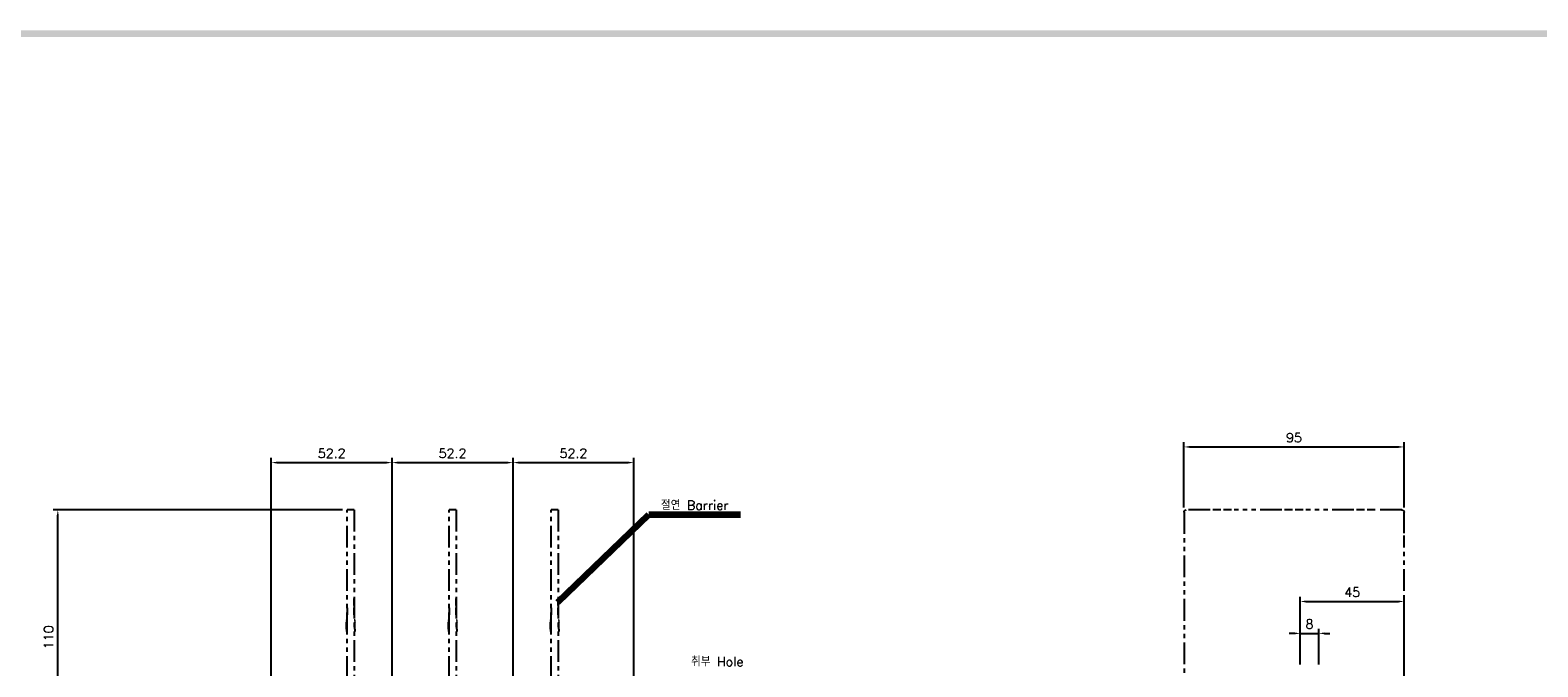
# Model space of a CAD drawing. Extents: x -2189 to 2710, y -907 to 1829.
# Tile 22 of 23: x -1017 to -366, y 1544 to 1818. Entities that reach past the tile are written whole.
import ezdxf

# ---------------------------------------------------------------- set-up
doc = ezdxf.new("R2010")
doc.units = 0
doc.header["$LTSCALE"] = 3
doc.header["$MEASUREMENT"] = 0
doc.linetypes.add('CENTER', pattern=[2, 1.25, -0.25, 0.25, -0.25])
doc.linetypes.add('PHANTOM2', pattern=[1.25, 0.625, -0.125, 0.125, -0.125, 0.125, -0.125])
doc.layers.get('Defpoints').update_dxf_attribs({"linetype": 'CONTINUOUS'})
for name, color, linetype in [('ce', 4, 'CENTER'), ('di', 3, 'CONTINUOUS'), ('DIM', 3, 'CONTINUOUS'), ('dwg', 7, 'CONTINUOUS'), ('TOP', 7, 'CONTINUOUS')]:
    doc.layers.add(name, color=color, linetype=linetype)
doc.styles.add('KIM', font='ROMANS.shx', dxfattribs={"height": 5, "bigfont": 'GSG1.shx'})
doc.styles.get("Standard").update_dxf_attribs({"font": 'romans.shx', "height": 4, "bigfont": 'ghs.shx'})
doc.dimstyles.get("Standard").update_dxf_attribs({"dimtxt": 0.18, "dimasz": 0.18, "dimexe": 0.18, "dimexo": 0.0625, "dimgap": 0.09, "dimtad": 0, "dimtih": 1, "dimtoh": 1, "dimdec": 4, "dimzin": 0, "dimdsep": 46, "dimtxsty": 'Standard', "dimcen": 0.09, "dimadec": 0, "dimazin": 0, "dimtfac": 1, "dimtdec": 4, "dimtofl": 0, "dimtmove": 0, "dimatfit": 3, "dimfxl": 0, "dimtolj": 1, "dimtzin": 0, "dimarcsym": 0})
doc.dimstyles.new('STANDARD$0', dxfattribs={"dimtxt": 5, "dimasz": 5, "dimexe": 1, "dimexo": 2, "dimgap": 2, "dimtad": 1, "dimdec": 4, "dimzin": 12, "dimdsep": 46, "dimtxsty": 'KIM', "dimcen": -1, "dimdle": 0.1, "dimadec": 0, "dimazin": 0, "dimtfac": 1, "dimtdec": 4, "dimtmove": 0, "dimatfit": 3, "dimfxl": 0, "dimtolj": 1, "dimtzin": 0, "dimarcsym": 0})

# ---------------------------------------------------------------- blocks, each defined once
blk = doc.blocks.new('*D13')
at = {"layer": 'Defpoints', "color": 0}
for p in [(-861.06, 1631.81), (-913.21, 1537.18), (-861.06, 1537.18)]:
    blk.add_point(p, dxfattribs=at)
at = {"layer": 'di'}
for p, q in [((-913.21, 1539.18), (-913.21, 1633.81)), ((-861.06, 1539.18), (-861.06, 1633.81)), ((-910.81, 1631.81), (-863.46, 1631.81))]:
    blk.add_line(p, q, dxfattribs=at)
for points in [[(-910.81, 1632.21), (-910.81, 1631.41), (-913.21, 1631.81)], [(-863.46, 1632.21), (-863.46, 1631.41), (-861.06, 1631.81)]]:
    blk.add_solid(points, dxfattribs=at)
at = {"layer": 'di', "insert": (-887.13, 1635.81), "char_height": 4, "attachment_point": 5}
blk.add_mtext('\\A1;52.2', dxfattribs=at)
blk = doc.blocks.new('*D14')
at = {"layer": 'Defpoints', "color": 0}
for p in [(-808.86, 1631.81), (-861.06, 1537.18), (-808.86, 1537.18)]:
    blk.add_point(p, dxfattribs=at)
at = {"layer": 'di'}
for p, q in [((-861.06, 1539.18), (-861.06, 1633.81)), ((-808.86, 1539.18), (-808.86, 1633.81)), ((-858.66, 1631.81), (-811.26, 1631.81))]:
    blk.add_line(p, q, dxfattribs=at)
for points in [[(-858.66, 1632.21), (-858.66, 1631.41), (-861.06, 1631.81)], [(-811.26, 1632.21), (-811.26, 1631.41), (-808.86, 1631.81)]]:
    blk.add_solid(points, dxfattribs=at)
at = {"layer": 'di', "insert": (-834.96, 1635.81), "char_height": 4, "attachment_point": 5}
blk.add_mtext('\\A1;52.2', dxfattribs=at)
blk = doc.blocks.new('*D15')
at = {"layer": 'Defpoints', "color": 0}
for p in [(-756.71, 1631.81), (-808.86, 1537.18), (-756.71, 1537.18)]:
    blk.add_point(p, dxfattribs=at)
at = {"layer": 'di'}
for p, q in [((-808.86, 1539.18), (-808.86, 1633.81)), ((-756.71, 1539.18), (-756.71, 1633.81)), ((-806.46, 1631.81), (-759.11, 1631.81))]:
    blk.add_line(p, q, dxfattribs=at)
for points in [[(-806.46, 1632.21), (-806.46, 1631.41), (-808.86, 1631.81)], [(-759.11, 1632.21), (-759.11, 1631.41), (-756.71, 1631.81)]]:
    blk.add_solid(points, dxfattribs=at)
at = {"layer": 'di', "insert": (-782.78, 1635.81), "char_height": 4, "attachment_point": 5}
blk.add_mtext('\\A1;52.2', dxfattribs=at)
blk = doc.blocks.new('*D26')
at = {"layer": 'Defpoints', "color": 0}
for p in [(-424.2, 1571.91), (-469, 1542.68), (-424.2, 1494.18)]:
    blk.add_point(p, dxfattribs=at)
at = {"layer": 'di'}
for p, q in [((-469, 1544.68), (-469, 1573.91)), ((-466.6, 1571.91), (-426.6, 1571.91)), ((-424.2, 1496.18), (-424.2, 1573.91))]:
    blk.add_line(p, q, dxfattribs=at)
for points in [[(-466.6, 1572.31), (-466.6, 1571.51), (-469, 1571.91)], [(-426.6, 1572.31), (-426.6, 1571.51), (-424.2, 1571.91)]]:
    blk.add_solid(points, dxfattribs=at)
at = {"layer": 'di', "insert": (-446.6, 1575.91), "char_height": 4, "attachment_point": 5}
blk.add_mtext('\\A1;45', dxfattribs=at)
blk = doc.blocks.new('*D27')
at = {"layer": 'Defpoints', "color": 0}
for p in [(-461, 1558.15), (-469, 1542.68), (-461, 1542.68)]:
    blk.add_point(p, dxfattribs=at)
at = {"layer": 'di'}
for p, q in [((-471.4, 1558.15), (-473.8, 1558.15)), ((-469, 1544.68), (-469, 1560.15)), ((-469, 1558.15), (-461, 1558.15)), ((-461, 1544.68), (-461, 1560.15)), ((-458.6, 1558.15), (-456.2, 1558.15))]:
    blk.add_line(p, q, dxfattribs=at)
for points in [[(-471.4, 1558.55), (-471.4, 1557.75), (-469, 1558.15)], [(-458.6, 1558.55), (-458.6, 1557.75), (-461, 1558.15)]]:
    blk.add_solid(points, dxfattribs=at)
at = {"layer": 'di', "insert": (-465, 1562.15), "char_height": 4, "attachment_point": 5}
blk.add_mtext('\\A1;8', dxfattribs=at)
blk = doc.blocks.new('12853129')
at = {"layer": 'ce', "linetype": 'PHANTOM2'}
for p, q in [((-954.29, 1837.76), (-954.27, 1837.86)), ((-954.29, 1837.76), (-954.29, 1823.23)), ((-954.26, 1837.87), (-954.23, 1837.89)), ((-954.23, 1837.9), (-954.2, 1837.93)), ((-954.19, 1837.93), (-954.09, 1837.96)), ((-952.03, 1837.96), (-954.09, 1837.96)), ((-951.11, 1837.96), (-951.8, 1837.96)), ((-950.19, 1837.96), (-950.88, 1837.96)), ((-945.83, 1837.96), (-949.96, 1837.96)), ((-944.91, 1837.96), (-945.6, 1837.96)), ((-943.99, 1837.96), (-944.68, 1837.96)), ((-939.63, 1837.96), (-943.76, 1837.96)), ((-938.71, 1837.96), (-939.4, 1837.96)), ((-937.79, 1837.96), (-938.48, 1837.96)), ((-935.49, 1837.96), (-937.56, 1837.96)), ((-935.49, 1837.96), (-935.39, 1837.93)), ((-935.38, 1837.93), (-935.36, 1837.9)), ((-935.35, 1837.89), (-935.33, 1837.87)), ((-935.32, 1837.86), (-935.29, 1837.76)), ((-935.29, 1835.94), (-935.29, 1837.76)), ((-935.29, 1815.96), (-935.29, 1835.74)), ((-954.29, 1823.23), (-954.29, 1819.59)), ((-954.29, 1819.39), (-954.29, 1818.79)), ((-954.29, 1818.58), (-954.29, 1817.98)), ((-954.29, 1817.78), (-954.29, 1815.96)), ((-954.29, 1815.96), (-953.29, 1815.96)), ((-953.96, 1815.96), (-954.29, 1815.96)), ((-954.29, 1815.93), (-954.29, 1814.96)), ((-954.29, 1815.93), (-954.29, 1815.92)), ((-954.29, 1815.92), (-954.29, 1815.91)), ((-954.29, 1815.9), (-954.29, 1815.88)), ((-954.29, 1815.88), (-954.29, 1815.57))]:
    blk.add_line(p, q, dxfattribs=at)
blk = doc.blocks.new('ftuseduets')
at = {"layer": 'DIM', "color": 4, "linetype": 'PHANTOM2', "ltscale": 0.2}
for p, q in [((507.83, 171.36), (507.98, 172.45)), ((509.01, 172.45), (509.16, 171.36))]:
    blk.add_line(p, q, dxfattribs=at)
for centre, radius, start, end in [((508.08, 172.43), 0.1, 90, 171.87), ((508.91, 172.43), 0.1, 8.2422, 90), ((508.03, 171.33), 0.2, 171.87, 270), ((508.96, 171.33), 0.2, 270, 8.2422)]:
    blk.add_arc(centre, radius, start, end, dxfattribs=at)
at = {"layer": 'TOP', "color": 4, "linetype": 'PHANTOM2'}
for p, q in [((508.2, 172.53), (508.2, 194.53)), ((508.8, 194.53), (508.2, 194.53)), ((508.8, 194.53), (508.8, 172.53)), ((508.8, 186.26), (508.8, 186.86)), ((508.16, 185.03), (508.14, 185.03)), ((508.14, 185.03), (508.14, 184.97)), ((508.14, 184.96), (508.14, 184.94)), ((508.14, 184.93), (508.14, 184.91)), ((508.14, 184.9), (508.14, 184.83)), ((508.16, 185.03), (508.16, 185.03)), ((508.17, 185.03), (508.17, 185.03)), ((508.2, 185.03), (508.18, 185.03)), ((508.2, 186.06), (508.2, 185.45)), ((508.8, 185.45), (508.8, 186.06)), ((508.8, 185.03), (508.82, 185.03)), ((508.82, 185.03), (508.82, 185.03)), ((508.83, 185.03), (508.83, 185.03)), ((508.84, 185.03), (508.86, 185.03)), ((508.86, 185.03), (508.86, 184.97)), ((508.86, 184.96), (508.86, 184.94)), ((508.86, 184.93), (508.86, 184.91)), ((508.86, 184.9), (508.86, 184.83)), ((508.14, 184.63), (508.14, 184.83)), ((508.16, 184.83), (508.14, 184.83)), ((508.14, 184.54), (508.14, 184.61)), ((508.14, 184.45), (508.14, 184.52)), ((508.14, 184.23), (508.14, 184.43)), ((508.14, 184.23), (508.14, 184.17)), ((508.16, 184.23), (508.14, 184.23)), ((508.14, 184.16), (508.14, 184.14)), ((508.14, 184.13), (508.14, 184.11)), ((508.14, 184.1), (508.14, 184.03)), ((508.16, 184.03), (508.14, 184.03)), ((508.16, 184.83), (508.16, 184.83)), ((508.16, 184.23), (508.16, 184.23)), ((508.16, 184.03), (508.16, 184.03)), ((508.17, 184.83), (508.17, 184.83)), ((508.17, 184.23), (508.17, 184.23)), ((508.17, 184.03), (508.17, 184.03)), ((508.2, 184.83), (508.18, 184.83)), ((508.2, 184.23), (508.18, 184.23)), ((508.2, 184.03), (508.18, 184.03)), ((508.8, 184.83), (508.82, 184.83)), ((508.8, 184.23), (508.82, 184.23)), ((508.8, 184.03), (508.82, 184.03)), ((508.82, 184.83), (508.82, 184.83)), ((508.82, 184.23), (508.82, 184.23)), ((508.82, 184.03), (508.82, 184.03)), ((508.83, 184.83), (508.83, 184.83)), ((508.83, 184.23), (508.83, 184.23)), ((508.83, 184.03), (508.83, 184.03)), ((508.84, 184.83), (508.86, 184.83)), ((508.84, 184.23), (508.86, 184.23)), ((508.84, 184.03), (508.86, 184.03)), ((508.86, 184.63), (508.86, 184.83)), ((508.86, 184.54), (508.86, 184.61)), ((508.86, 184.45), (508.86, 184.52)), ((508.86, 184.23), (508.86, 184.43)), ((508.86, 184.23), (508.86, 184.17)), ((508.86, 184.16), (508.86, 184.14)), ((508.86, 184.13), (508.86, 184.11)), ((508.86, 184.1), (508.86, 184.03))]:
    blk.add_line(p, q, dxfattribs=at)
at = {"layer": 'TOP', "color": 4, "linetype": 'PHANTOM2', "ltscale": 0.2}
for p, q in [((508.2, 172.53), (508.08, 172.53)), ((508.91, 172.53), (508.8, 172.53)), ((508.83, 172.53), (508.8, 172.53)), ((508.85, 172.53), (508.84, 172.53)), ((508.87, 172.53), (508.85, 172.53)), ((508.91, 172.53), (508.87, 172.53)), ((508.96, 171.13), (508.03, 171.13))]:
    blk.add_line(p, q, dxfattribs=at)
blk = doc.blocks.new('123126')
at = {"layer": 'ce'}
blk.add_blockref('ftuseduets', (-1607.61, 1643.43), dxfattribs=at)
blk = doc.blocks.new('*D114')
at = {"layer": 'Defpoints', "color": 0}
for p in [(-424.2, 1638.57), (-519.2, 1610.48), (-424.2, 1610.48)]:
    blk.add_point(p, dxfattribs=at)
at = {"layer": 'di'}
for p, q in [((-519.2, 1612.48), (-519.2, 1640.57)), ((-424.2, 1612.48), (-424.2, 1640.57)), ((-516.8, 1638.57), (-426.6, 1638.57))]:
    blk.add_line(p, q, dxfattribs=at)
for points in [[(-516.8, 1638.97), (-516.8, 1638.17), (-519.2, 1638.57)], [(-426.6, 1638.97), (-426.6, 1638.17), (-424.2, 1638.57)]]:
    blk.add_solid(points, dxfattribs=at)
at = {"layer": 'di', "insert": (-471.7, 1642.57), "char_height": 4, "attachment_point": 5}
blk.add_mtext('\\A1;95', dxfattribs=at)
blk = doc.blocks.new('*D118')
at = {"layer": 'Defpoints', "color": 0}
for p in [(-1005.37, 1611.48), (-880.46, 1611.48), (-923.68, 1501.48)]:
    blk.add_point(p, dxfattribs=at)
at = {"layer": 'di'}
for p, q in [((-882.46, 1611.48), (-1007.37, 1611.48)), ((-1005.37, 1503.88), (-1005.37, 1609.08)), ((-925.68, 1501.48), (-1007.37, 1501.48))]:
    blk.add_line(p, q, dxfattribs=at)
for points in [[(-1005.77, 1609.08), (-1004.97, 1609.08), (-1005.37, 1611.48)], [(-1005.77, 1503.88), (-1004.97, 1503.88), (-1005.37, 1501.48)]]:
    blk.add_solid(points, dxfattribs=at)
at = {"layer": 'di', "insert": (-1009.37, 1556.48), "char_height": 4, "attachment_point": 5, "rotation": 90}
blk.add_mtext('\\A1;110', dxfattribs=at)

msp = doc.modelspace()

# ---------------------------------------------------------------- linework, layer by layer
at = {"layer": 'dwg'}
msp.add_trace([(-2163.549, 1818.327), (-2160.549, 1815.327), (284.451, 1818.327), (281.451, 1815.327)], dxfattribs=at)

# ---------------------------------------------------------------- block references
at = {"layer": 'di', "xscale": 5, "yscale": 5, "zscale": 5}
for name, p in [('123126', (4616.614, -7578.318)), ('123126', (4660.614, -7578.318)), ('123126', (4704.614, -7578.318)), ('12853129', (4252.268, -7578.318))]:
    msp.add_blockref(name, p, dxfattribs=at)

# ---------------------------------------------------------------- texts
at = {"layer": 'di', "char_height": 4, "attachment_point": 7}
for s, insert in [('절연 Barrier', (-745.014, 1611.422)), ('취부 Hole', (-732.034, 1543.943))]:
    msp.add_mtext(s, dxfattribs=dict(at, insert=insert))

# ---------------------------------------------------------------- dimensions: what is measured, and where the dimension line sits
at = {"layer": 'di'}
for base, p1, p2, text, picture, middle in [((-424.198, 1638.571), (-519.198, 1610.484), (-424.198, 1610.484), '95', '*D114', (-471.698, 1638.571)), ((-861.059, 1631.806), (-913.209, 1537.184), (-861.059, 1537.184), '52.2', '*D13', (-887.134, 1631.806)), ((-756.709, 1631.806), (-808.859, 1537.184), (-756.709, 1537.184), '52.2', '*D15', (-782.784, 1631.806)), ((-424.198, 1571.911), (-468.998, 1542.684), (-424.198, 1494.184), '45', '*D26', (-446.598, 1571.911))]:
    dim = msp.add_linear_dim(base=base, p1=p1, p2=p2, text=text, dimstyle='STANDARD$0', override={"dimtxt": 4, "dimasz": 2.4, "dimexe": 2, "dimdec": 2, "dimzin": 8, "dimtxsty": 'Standard', "dimcen": 0, "dimdle": 0, "dimclrd": 256, "dimclre": 256, "dimclrt": 256, "dimadec": 2, "dimazin": 2, "dimtfac": 0.6, "dimtdec": 2, "dimtzin": 8, "dimlwd": 65535, "dimlwe": 65535}, dxfattribs=at)
    dim.commit()
    dim.dimension.update_dxf_attribs({"geometry": picture, "text_midpoint": middle, "dimtype": 160})
for base, p1, p2, picture, middle in [((-808.859, 1631.806), (-861.059, 1537.184), (-808.859, 1537.184), '*D14', (-834.959, 1631.806)), ((-460.998, 1558.152), (-468.998, 1542.684), (-460.998, 1542.684), '*D27', (-464.998, 1558.152))]:
    dim = msp.add_linear_dim(base=base, p1=p1, p2=p2, dimstyle='STANDARD$0', override={"dimtxt": 4, "dimasz": 2.4, "dimexe": 2, "dimdec": 2, "dimzin": 8, "dimtxsty": 'Standard', "dimcen": 0, "dimdle": 0, "dimclrd": 256, "dimclre": 256, "dimclrt": 256, "dimadec": 2, "dimazin": 2, "dimtfac": 0.6, "dimtdec": 2, "dimtzin": 8, "dimlwd": 65535, "dimlwe": 65535}, dxfattribs=at)
    dim.commit()
    dim.dimension.update_dxf_attribs({"geometry": picture, "text_midpoint": middle, "dimtype": 160})
dim = msp.add_linear_dim(base=(-1005.372, 1611.484), p1=(-923.683, 1501.484), p2=(-880.458, 1611.484), angle=90, dimstyle='STANDARD$0', override={"dimtxt": 4, "dimasz": 2.4, "dimexe": 2, "dimdec": 2, "dimzin": 8, "dimtxsty": 'Standard', "dimcen": 0, "dimdle": 0, "dimclrd": 256, "dimclre": 256, "dimclrt": 256, "dimadec": 2, "dimazin": 2, "dimtfac": 0.6, "dimtdec": 2, "dimtzin": 8, "dimlwd": 65535, "dimlwe": 65535}, dxfattribs=at)
dim.commit()
dim.dimension.update_dxf_attribs({"geometry": '*D118', "text_midpoint": (-1005.372, 1556.484), "dimtype": 160})

# ---------------------------------------------------------------- leaders
at = {"layer": 'di', "annotation_type": 0, "has_hookline": 1, "hookline_direction": 0, "text_width": 34.387}
msp.add_leader([(-789.458, 1571.628), (-750.214, 1609.422), (-747.014, 1609.422)], dimstyle='Standard', override={"dimtxt": 4, "dimasz": 3.2, "dimexe": 2, "dimexo": 2, "dimgap": 2, "dimtad": 1, "dimtih": 0, "dimtoh": 0, "dimdec": 2, "dimzin": 8, "dimcen": 0, "dimclrd": 256, "dimclre": 256, "dimclrt": 256, "dimadec": 2, "dimazin": 2, "dimtfac": 0.6, "dimtdec": 2, "dimtofl": 1, "dimtzin": 8, "dimlwd": 65535, "dimlwe": 65535, "dimarcsym": 1}, dxfattribs=at)

doc.saveas('drawing.dxf')
